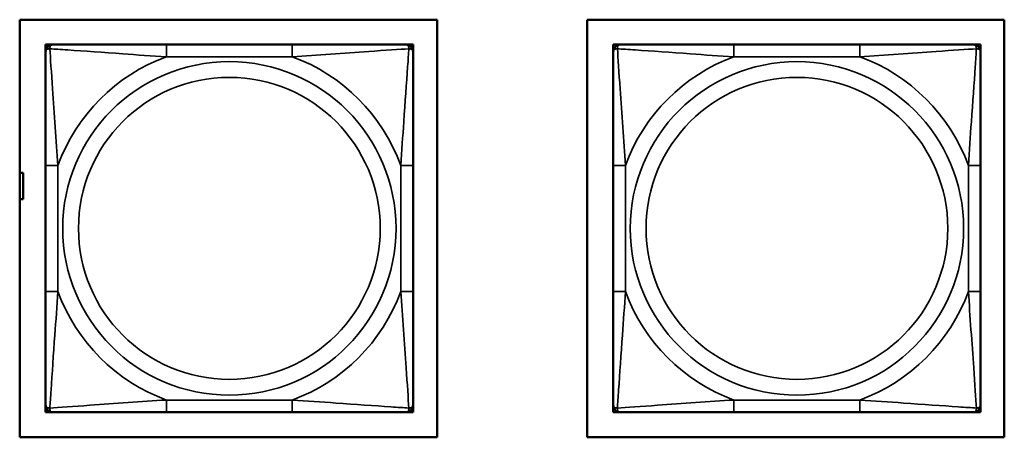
# Model space of a CAD drawing. Header units: inches. Extents: x 1.4 to 53.9, y 1.3 to 58.
# Tile 224 of 227: x 37.034 to 38.616, y 50.975 to 51.646. Entities that reach past the tile are written whole.
import ezdxf

# ---------------------------------------------------------------- set-up
doc = ezdxf.new("R2010")
doc.units = ezdxf.units.IN
doc.header["$MEASUREMENT"] = 0
doc.layers.add('Visible (ANSI)', color=7, linetype='Continuous', lineweight=50)
doc.layers.add('Visible Narrow (ANSI)', color=7, linetype='Continuous', lineweight=35)

msp = doc.modelspace()

# ---------------------------------------------------------------- linework, layer by layer
at = {"layer": 'Visible (ANSI)'}
for p, q in [((37.0341, 50.9754), (37.0341, 51.6459)), ((37.0341, 51.6459), (37.7047, 51.6459)), ((37.7047, 51.6459), (37.7047, 50.9754)), ((37.9457, 51.6459), (38.6162, 51.6459)), ((37.9457, 50.9754), (37.9457, 51.6459)), ((38.6162, 51.6459), (38.6162, 50.9754)), ((37.0757, 51.6061), (37.0816, 51.6061)), ((37.0757, 51.6001), (37.0757, 51.6061)), ((37.0757, 51.5942), (37.0757, 51.6001)), ((37.0816, 51.6061), (37.0875, 51.6061)), ((37.4721, 51.6061), (37.2698, 51.6061)), ((37.6544, 51.6061), (37.6603, 51.6061)), ((37.6603, 51.6061), (37.6662, 51.6061)), ((37.6662, 51.6061), (37.6662, 51.6001)), ((37.6662, 51.6001), (37.6662, 51.5942)), ((37.9877, 51.6061), (37.9995, 51.6061)), ((37.9877, 51.5942), (37.9877, 51.6061)), ((38.3841, 51.6061), (38.1818, 51.6061)), ((38.5664, 51.6061), (38.5782, 51.6061)), ((38.5782, 51.6061), (38.5782, 51.5942)), ((37.0757, 51.4119), (37.0757, 51.2096)), ((37.6662, 51.2096), (37.6662, 51.4119)), ((37.9877, 51.4119), (37.9877, 51.2096)), ((38.5782, 51.2096), (38.5782, 51.4119)), ((37.0341, 51.3999), (37.0397, 51.3999)), ((37.0397, 51.3999), (37.0397, 51.3579)), ((37.0397, 51.3579), (37.0341, 51.3579)), ((37.0757, 51.0214), (37.0757, 51.0273)), ((37.6662, 51.0273), (37.6662, 51.0214)), ((37.9877, 51.0155), (37.9877, 51.0273)), ((38.5782, 51.0273), (38.5782, 51.0155)), ((37.0757, 51.0155), (37.0757, 51.0214)), ((37.0816, 51.0155), (37.0757, 51.0155)), ((37.0875, 51.0155), (37.0816, 51.0155)), ((37.2698, 51.0155), (37.4721, 51.0155)), ((37.6603, 51.0155), (37.6544, 51.0155)), ((37.6662, 51.0155), (37.6603, 51.0155)), ((37.6662, 51.0214), (37.6662, 51.0155)), ((37.9995, 51.0155), (37.9877, 51.0155)), ((38.1818, 51.0155), (38.3841, 51.0155)), ((38.5782, 51.0155), (38.5664, 51.0155)), ((37.7047, 50.9754), (37.0341, 50.9754)), ((38.6162, 50.9754), (37.9457, 50.9754))]:
    msp.add_line(p, q, dxfattribs=at)
for centre, radius, start, end in [((37.0816, 51.6001), 0.00591, 90, 180), ((37.0875, 51.5942), 0.0118, 90, 180), ((37.6544, 51.5942), 0.0118, 0, 90), ((37.6603, 51.6001), 0.00591, 0, 90), ((37.9995, 51.5942), 0.0118, 90, 180), ((38.5664, 51.5942), 0.0118, 0, 90), ((37.0875, 51.0273), 0.0118, 180, 270), ((37.6544, 51.0273), 0.0118, 270, 0), ((37.9995, 51.0273), 0.0118, 180, 270), ((38.5664, 51.0273), 0.0118, 270, 0), ((37.0816, 51.0214), 0.00591, 180, 270), ((37.6603, 51.0214), 0.00591, 270, 0)]:
    msp.add_arc(centre, radius, start, end, dxfattribs=at)
for points, knots in [([(37.0757, 51.5942), (37.0757, 51.5885), (37.0757, 51.576), (37.0757, 51.5608), (37.0757, 51.5374), (37.0757, 51.5082), (37.0757, 51.4792), (37.0757, 51.457), (37.0757, 51.4343), (37.0757, 51.4119)], [-0.7968224, -0.7968224, -0.7968224, -0.7968224, -0.6514613, -0.6514613, -0.6514613, -0.427691, -0.427691, -0.427691, -0.2569517, -0.2569517, -0.2569517, -0.2569517]), ([(37.2698, 51.6061), (37.2462, 51.6061), (37.2222, 51.6061), (37.1988, 51.6061), (37.1681, 51.6061), (37.1373, 51.6061), (37.114, 51.6061), (37.102, 51.6061), (37.0924, 51.6061), (37.0875, 51.6061)], [0.2569537, 0.2569537, 0.2569537, 0.2569537, 0.4371919, 0.4371919, 0.4371919, 0.6739428, 0.6739428, 0.6739428, 0.7963818, 0.7963818, 0.7963818, 0.7963818]), ([(37.6544, 51.6061), (37.6487, 51.6061), (37.6362, 51.6061), (37.621, 51.6061), (37.5976, 51.6061), (37.5684, 51.6061), (37.5394, 51.6061), (37.5172, 51.6061), (37.4945, 51.6061), (37.4721, 51.6061)], [-0.7968224, -0.7968224, -0.7968224, -0.7968224, -0.6514613, -0.6514613, -0.6514613, -0.427691, -0.427691, -0.427691, -0.2569517, -0.2569517, -0.2569517, -0.2569517]), ([(37.6662, 51.4119), (37.6662, 51.4356), (37.6662, 51.4596), (37.6662, 51.4829), (37.6662, 51.5136), (37.6662, 51.5445), (37.6662, 51.5677), (37.6662, 51.5798), (37.6662, 51.5894), (37.6662, 51.5942)], [0.2569537, 0.2569537, 0.2569537, 0.2569537, 0.4371919, 0.4371919, 0.4371919, 0.6739428, 0.6739428, 0.6739428, 0.7963818, 0.7963818, 0.7963818, 0.7963818]), ([(37.9877, 51.5942), (37.9877, 51.5885), (37.9877, 51.576), (37.9877, 51.5608), (37.9877, 51.5374), (37.9877, 51.5082), (37.9877, 51.4792), (37.9877, 51.457), (37.9877, 51.4343), (37.9877, 51.4119)], [-0.7968224, -0.7968224, -0.7968224, -0.7968224, -0.6514613, -0.6514613, -0.6514613, -0.427691, -0.427691, -0.427691, -0.2569517, -0.2569517, -0.2569517, -0.2569517]), ([(38.1818, 51.6061), (38.1582, 51.6061), (38.1342, 51.6061), (38.1108, 51.6061), (38.0801, 51.6061), (38.0493, 51.6061), (38.026, 51.6061), (38.014, 51.6061), (38.0044, 51.6061), (37.9995, 51.6061)], [0.2569537, 0.2569537, 0.2569537, 0.2569537, 0.4371919, 0.4371919, 0.4371919, 0.6739428, 0.6739428, 0.6739428, 0.7963818, 0.7963818, 0.7963818, 0.7963818]), ([(38.5664, 51.6061), (38.5607, 51.6061), (38.5482, 51.6061), (38.533, 51.6061), (38.5096, 51.6061), (38.4804, 51.6061), (38.4514, 51.6061), (38.4292, 51.6061), (38.4065, 51.6061), (38.3841, 51.6061)], [-0.7968224, -0.7968224, -0.7968224, -0.7968224, -0.6514613, -0.6514613, -0.6514613, -0.427691, -0.427691, -0.427691, -0.2569517, -0.2569517, -0.2569517, -0.2569517]), ([(38.5782, 51.4119), (38.5782, 51.4356), (38.5782, 51.4596), (38.5782, 51.4829), (38.5782, 51.5136), (38.5782, 51.5445), (38.5782, 51.5677), (38.5782, 51.5798), (38.5782, 51.5894), (38.5782, 51.5942)], [0.2569537, 0.2569537, 0.2569537, 0.2569537, 0.4371919, 0.4371919, 0.4371919, 0.6739428, 0.6739428, 0.6739428, 0.7963818, 0.7963818, 0.7963818, 0.7963818]), ([(37.0757, 51.2096), (37.0757, 51.186), (37.0757, 51.162), (37.0757, 51.1386), (37.0757, 51.1079), (37.0757, 51.0771), (37.0757, 51.0538), (37.0757, 51.0418), (37.0757, 51.0322), (37.0757, 51.0273)], [0.2569537, 0.2569537, 0.2569537, 0.2569537, 0.4371919, 0.4371919, 0.4371919, 0.6739428, 0.6739428, 0.6739428, 0.7963818, 0.7963818, 0.7963818, 0.7963818]), ([(37.6662, 51.0273), (37.6662, 51.033), (37.6662, 51.0455), (37.6662, 51.0608), (37.6662, 51.0842), (37.6662, 51.1133), (37.6662, 51.1424), (37.6662, 51.1646), (37.6662, 51.1872), (37.6662, 51.2096)], [-0.7968224, -0.7968224, -0.7968224, -0.7968224, -0.6514613, -0.6514613, -0.6514613, -0.427691, -0.427691, -0.427691, -0.2569517, -0.2569517, -0.2569517, -0.2569517]), ([(37.9877, 51.2096), (37.9877, 51.186), (37.9877, 51.162), (37.9877, 51.1386), (37.9877, 51.1079), (37.9877, 51.0771), (37.9877, 51.0538), (37.9877, 51.0418), (37.9877, 51.0322), (37.9877, 51.0273)], [0.2569537, 0.2569537, 0.2569537, 0.2569537, 0.4371919, 0.4371919, 0.4371919, 0.6739428, 0.6739428, 0.6739428, 0.7963818, 0.7963818, 0.7963818, 0.7963818]), ([(38.5782, 51.0273), (38.5782, 51.033), (38.5782, 51.0455), (38.5782, 51.0608), (38.5782, 51.0842), (38.5782, 51.1133), (38.5782, 51.1424), (38.5782, 51.1646), (38.5782, 51.1872), (38.5782, 51.2096)], [-0.7968224, -0.7968224, -0.7968224, -0.7968224, -0.6514613, -0.6514613, -0.6514613, -0.427691, -0.427691, -0.427691, -0.2569517, -0.2569517, -0.2569517, -0.2569517]), ([(37.0875, 51.0155), (37.0932, 51.0155), (37.1057, 51.0155), (37.1209, 51.0155), (37.1444, 51.0155), (37.1735, 51.0155), (37.2026, 51.0155), (37.2248, 51.0155), (37.2474, 51.0155), (37.2698, 51.0155)], [-0.7968224, -0.7968224, -0.7968224, -0.7968224, -0.6514613, -0.6514613, -0.6514613, -0.427691, -0.427691, -0.427691, -0.2569517, -0.2569517, -0.2569517, -0.2569517]), ([(37.4721, 51.0155), (37.4958, 51.0155), (37.5198, 51.0155), (37.5431, 51.0155), (37.5738, 51.0155), (37.6047, 51.0155), (37.6279, 51.0155), (37.64, 51.0155), (37.6496, 51.0155), (37.6544, 51.0155)], [0.2569537, 0.2569537, 0.2569537, 0.2569537, 0.4371919, 0.4371919, 0.4371919, 0.6739428, 0.6739428, 0.6739428, 0.7963818, 0.7963818, 0.7963818, 0.7963818]), ([(37.9995, 51.0155), (38.0052, 51.0155), (38.0177, 51.0155), (38.0329, 51.0155), (38.0564, 51.0155), (38.0855, 51.0155), (38.1146, 51.0155), (38.1368, 51.0155), (38.1594, 51.0155), (38.1818, 51.0155)], [-0.7968224, -0.7968224, -0.7968224, -0.7968224, -0.6514613, -0.6514613, -0.6514613, -0.427691, -0.427691, -0.427691, -0.2569517, -0.2569517, -0.2569517, -0.2569517]), ([(38.3841, 51.0155), (38.4078, 51.0155), (38.4318, 51.0155), (38.4551, 51.0155), (38.4858, 51.0155), (38.5167, 51.0155), (38.5399, 51.0155), (38.552, 51.0155), (38.5616, 51.0155), (38.5664, 51.0155)], [0.2569537, 0.2569537, 0.2569537, 0.2569537, 0.4371919, 0.4371919, 0.4371919, 0.6739428, 0.6739428, 0.6739428, 0.7963818, 0.7963818, 0.7963818, 0.7963818])]:
    msp.add_open_spline(points, degree=3, knots=knots, dxfattribs=at)
at = {"layer": 'Visible Narrow (ANSI)'}
for p, q in [((37.2698, 51.6061), (37.2698, 51.5864)), ((37.4721, 51.6061), (37.4721, 51.5864)), ((38.1818, 51.6061), (38.1818, 51.5864)), ((38.3841, 51.6061), (38.3841, 51.5864)), ((37.2698, 51.5864), (37.4721, 51.5864)), ((38.1818, 51.5864), (38.3841, 51.5864)), ((37.0757, 51.4119), (37.0954, 51.4119)), ((37.0954, 51.2096), (37.0954, 51.4119)), ((37.6466, 51.4119), (37.6466, 51.2096)), ((37.6662, 51.4119), (37.6466, 51.4119)), ((37.9877, 51.4119), (38.0074, 51.4119)), ((38.0074, 51.2096), (38.0074, 51.4119)), ((38.5586, 51.4119), (38.5586, 51.2096)), ((38.5782, 51.4119), (38.5586, 51.4119)), ((37.0757, 51.2096), (37.0954, 51.2096)), ((37.6662, 51.2096), (37.6466, 51.2096)), ((37.9877, 51.2096), (38.0074, 51.2096)), ((38.5782, 51.2096), (38.5586, 51.2096)), ((37.4721, 51.0352), (37.2698, 51.0352)), ((37.2698, 51.0155), (37.2698, 51.0352)), ((37.4721, 51.0155), (37.4721, 51.0352)), ((38.3841, 51.0352), (38.1818, 51.0352)), ((38.1818, 51.0155), (38.1818, 51.0352)), ((38.3841, 51.0155), (38.3841, 51.0352))]:
    msp.add_line(p, q, dxfattribs=at)
for centre, radius in [((37.371, 51.3108), 0.2678), ((38.283, 51.3108), 0.2678), ((37.371, 51.3108), 0.2424), ((38.283, 51.3108), 0.2424)]:
    msp.add_circle(centre, radius, dxfattribs=at)
for centre, start, end in [((37.371, 51.3108), 110.1547, 159.8453), ((37.371, 51.3108), 20.1547, 69.8453), ((38.283, 51.3108), 110.1547, 159.8453), ((38.283, 51.3108), 20.1547, 69.8453), ((37.371, 51.3108), 200.1547, 249.8453), ((37.371, 51.3108), 290.1547, 339.8453), ((38.283, 51.3108), 200.1547, 249.8453), ((38.283, 51.3108), 290.1547, 339.8453)]:
    msp.add_arc(centre, 0.2936, start, end, dxfattribs=at)
for points, knots in [([(37.0757, 51.5942), (37.0757, 51.5948), (37.0758, 51.5953), (37.076, 51.5962), (37.0762, 51.5966), (37.0766, 51.5971), (37.0768, 51.5973), (37.0771, 51.5977), (37.0772, 51.5978), (37.0776, 51.5981), (37.0779, 51.5983), (37.0788, 51.5987), (37.0795, 51.5989), (37.081, 51.5992), (37.0817, 51.5992), (37.0826, 51.5992)], [-0.0532704, -0.0532704, -0.0532704, -0.0532704, -0.04377373, -0.04377373, -0.03521335, -0.03521335, -0.02986312, -0.02986312, -0.02651922, -0.02651922, -0.01983142, -0.01983142, -0.00913095, -0.00913095, 0.00023197, 0.00023197, 0.00023197, 0.00023197]), ([(37.0826, 51.5992), (37.0825, 51.6), (37.0826, 51.6008), (37.0828, 51.6022), (37.083, 51.6029), (37.0835, 51.6038), (37.0837, 51.6041), (37.084, 51.6046), (37.0841, 51.6047), (37.0844, 51.605), (37.0846, 51.6052), (37.0852, 51.6056), (37.0856, 51.6057), (37.0865, 51.606), (37.087, 51.6061), (37.0875, 51.6061)], [-0.00023197, -0.00023197, -0.00023197, -0.00023197, 0.00913095, 0.00913095, 0.01983142, 0.01983142, 0.02651922, 0.02651922, 0.02986312, 0.02986312, 0.03521335, 0.03521335, 0.04377373, 0.04377373, 0.0532704, 0.0532704, 0.0532704, 0.0532704]), ([(37.0826, 51.5992), (37.0902, 51.5987), (37.1002, 51.5981), (37.1373, 51.5956), (37.169, 51.5933), (37.2232, 51.5894), (37.2465, 51.5878), (37.2698, 51.5864)], [-0.7478145, -0.7478145, -0.7478145, -0.7478145, -0.6493253, -0.6493253, -0.427691, -0.427691, -0.2569537, -0.2569537, -0.2569537, -0.2569537]), ([(37.0954, 51.4119), (37.093, 51.4524), (37.0897, 51.4948), (37.0851, 51.5604), (37.0835, 51.5848), (37.0826, 51.5992)], [0.2569517, 0.2569517, 0.2569517, 0.2569517, 0.5559983, 0.5559983, 0.7482818, 0.7482818, 0.7482818, 0.7482818]), ([(37.4721, 51.5864), (37.5126, 51.5888), (37.555, 51.5921), (37.6206, 51.5967), (37.645, 51.5983), (37.6594, 51.5992)], [0.2569517, 0.2569517, 0.2569517, 0.2569517, 0.5559983, 0.5559983, 0.7482818, 0.7482818, 0.7482818, 0.7482818]), ([(37.6594, 51.5992), (37.6589, 51.5915), (37.6583, 51.5815), (37.6558, 51.5445), (37.6535, 51.5128), (37.6496, 51.4585), (37.648, 51.4353), (37.6466, 51.4119)], [-0.7478145, -0.7478145, -0.7478145, -0.7478145, -0.6493253, -0.6493253, -0.427691, -0.427691, -0.2569537, -0.2569537, -0.2569537, -0.2569537]), ([(37.6544, 51.6061), (37.655, 51.6061), (37.6555, 51.606), (37.6564, 51.6057), (37.6568, 51.6056), (37.6573, 51.6052), (37.6575, 51.605), (37.6579, 51.6047), (37.658, 51.6046), (37.6583, 51.6041), (37.6585, 51.6038), (37.6589, 51.6029), (37.6591, 51.6022), (37.6594, 51.6008), (37.6594, 51.6), (37.6594, 51.5992)], [-0.0532704, -0.0532704, -0.0532704, -0.0532704, -0.04377373, -0.04377373, -0.03521335, -0.03521335, -0.02986312, -0.02986312, -0.02651922, -0.02651922, -0.01983142, -0.01983142, -0.00913095, -0.00913095, 0.00023197, 0.00023197, 0.00023197, 0.00023197]), ([(37.6594, 51.5992), (37.6602, 51.5992), (37.661, 51.5992), (37.6624, 51.5989), (37.6631, 51.5987), (37.664, 51.5983), (37.6643, 51.5981), (37.6648, 51.5978), (37.6649, 51.5977), (37.6652, 51.5973), (37.6654, 51.5971), (37.6657, 51.5966), (37.6659, 51.5962), (37.6662, 51.5953), (37.6662, 51.5948), (37.6662, 51.5942)], [-0.00023197, -0.00023197, -0.00023197, -0.00023197, 0.00913095, 0.00913095, 0.01983142, 0.01983142, 0.02651922, 0.02651922, 0.02986312, 0.02986312, 0.03521335, 0.03521335, 0.04377373, 0.04377373, 0.0532704, 0.0532704, 0.0532704, 0.0532704]), ([(37.9877, 51.5942), (37.9877, 51.5948), (37.9878, 51.5953), (37.988, 51.5962), (37.9882, 51.5966), (37.9886, 51.5971), (37.9888, 51.5973), (37.9891, 51.5977), (37.9892, 51.5978), (37.9896, 51.5981), (37.9899, 51.5983), (37.9908, 51.5987), (37.9915, 51.5989), (37.993, 51.5992), (37.9937, 51.5992), (37.9946, 51.5992)], [-0.0532704, -0.0532704, -0.0532704, -0.0532704, -0.04377373, -0.04377373, -0.03521335, -0.03521335, -0.02986312, -0.02986312, -0.02651922, -0.02651922, -0.01983142, -0.01983142, -0.00913095, -0.00913095, 0.00023197, 0.00023197, 0.00023197, 0.00023197]), ([(37.9946, 51.5992), (37.9945, 51.6), (37.9946, 51.6008), (37.9948, 51.6022), (37.995, 51.6029), (37.9955, 51.6038), (37.9957, 51.6041), (37.996, 51.6046), (37.9961, 51.6047), (37.9964, 51.605), (37.9966, 51.6052), (37.9972, 51.6056), (37.9976, 51.6057), (37.9985, 51.606), (37.999, 51.6061), (37.9995, 51.6061)], [-0.00023197, -0.00023197, -0.00023197, -0.00023197, 0.00913095, 0.00913095, 0.01983142, 0.01983142, 0.02651922, 0.02651922, 0.02986312, 0.02986312, 0.03521335, 0.03521335, 0.04377373, 0.04377373, 0.0532704, 0.0532704, 0.0532704, 0.0532704]), ([(37.9946, 51.5992), (38.0022, 51.5987), (38.0122, 51.5981), (38.0493, 51.5956), (38.081, 51.5933), (38.1352, 51.5894), (38.1585, 51.5878), (38.1818, 51.5864)], [-0.7478145, -0.7478145, -0.7478145, -0.7478145, -0.6493253, -0.6493253, -0.427691, -0.427691, -0.2569537, -0.2569537, -0.2569537, -0.2569537]), ([(38.0074, 51.4119), (38.005, 51.4524), (38.0017, 51.4948), (37.9971, 51.5604), (37.9955, 51.5848), (37.9946, 51.5992)], [0.2569517, 0.2569517, 0.2569517, 0.2569517, 0.5559983, 0.5559983, 0.7482818, 0.7482818, 0.7482818, 0.7482818]), ([(38.3841, 51.5864), (38.4246, 51.5888), (38.467, 51.5921), (38.5326, 51.5967), (38.557, 51.5983), (38.5714, 51.5992)], [0.2569517, 0.2569517, 0.2569517, 0.2569517, 0.5559983, 0.5559983, 0.7482818, 0.7482818, 0.7482818, 0.7482818]), ([(38.5714, 51.5992), (38.5709, 51.5915), (38.5703, 51.5815), (38.5678, 51.5445), (38.5655, 51.5128), (38.5616, 51.4585), (38.56, 51.4353), (38.5586, 51.4119)], [-0.7478145, -0.7478145, -0.7478145, -0.7478145, -0.6493253, -0.6493253, -0.427691, -0.427691, -0.2569537, -0.2569537, -0.2569537, -0.2569537]), ([(38.5664, 51.6061), (38.567, 51.6061), (38.5675, 51.606), (38.5684, 51.6057), (38.5688, 51.6056), (38.5693, 51.6052), (38.5695, 51.605), (38.5699, 51.6047), (38.57, 51.6046), (38.5703, 51.6041), (38.5705, 51.6038), (38.5709, 51.6029), (38.5711, 51.6022), (38.5714, 51.6008), (38.5714, 51.6), (38.5714, 51.5992)], [-0.0532704, -0.0532704, -0.0532704, -0.0532704, -0.04377373, -0.04377373, -0.03521335, -0.03521335, -0.02986312, -0.02986312, -0.02651922, -0.02651922, -0.01983142, -0.01983142, -0.00913095, -0.00913095, 0.00023197, 0.00023197, 0.00023197, 0.00023197]), ([(38.5714, 51.5992), (38.5722, 51.5992), (38.573, 51.5992), (38.5744, 51.5989), (38.5751, 51.5987), (38.576, 51.5983), (38.5763, 51.5981), (38.5768, 51.5978), (38.5769, 51.5977), (38.5772, 51.5973), (38.5774, 51.5971), (38.5777, 51.5966), (38.5779, 51.5962), (38.5782, 51.5953), (38.5782, 51.5948), (38.5782, 51.5942)], [-0.00023197, -0.00023197, -0.00023197, -0.00023197, 0.00913095, 0.00913095, 0.01983142, 0.01983142, 0.02651922, 0.02651922, 0.02986312, 0.02986312, 0.03521335, 0.03521335, 0.04377373, 0.04377373, 0.0532704, 0.0532704, 0.0532704, 0.0532704]), ([(37.0826, 51.0224), (37.083, 51.03), (37.0837, 51.04), (37.0862, 51.0771), (37.0884, 51.1088), (37.0923, 51.163), (37.094, 51.1863), (37.0954, 51.2096)], [-0.7478145, -0.7478145, -0.7478145, -0.7478145, -0.6493253, -0.6493253, -0.427691, -0.427691, -0.2569537, -0.2569537, -0.2569537, -0.2569537]), ([(37.6466, 51.2096), (37.649, 51.1692), (37.6523, 51.1268), (37.6569, 51.0611), (37.6585, 51.0367), (37.6594, 51.0224)], [0.2569517, 0.2569517, 0.2569517, 0.2569517, 0.5559983, 0.5559983, 0.7482818, 0.7482818, 0.7482818, 0.7482818]), ([(37.9946, 51.0224), (37.995, 51.03), (37.9957, 51.04), (37.9982, 51.0771), (38.0004, 51.1088), (38.0043, 51.163), (38.006, 51.1863), (38.0074, 51.2096)], [-0.7478145, -0.7478145, -0.7478145, -0.7478145, -0.6493253, -0.6493253, -0.427691, -0.427691, -0.2569537, -0.2569537, -0.2569537, -0.2569537]), ([(38.5586, 51.2096), (38.561, 51.1692), (38.5643, 51.1268), (38.5689, 51.0611), (38.5705, 51.0367), (38.5714, 51.0224)], [0.2569517, 0.2569517, 0.2569517, 0.2569517, 0.5559983, 0.5559983, 0.7482818, 0.7482818, 0.7482818, 0.7482818]), ([(37.0826, 51.0224), (37.0817, 51.0223), (37.081, 51.0224), (37.0795, 51.0226), (37.0788, 51.0228), (37.0779, 51.0233), (37.0776, 51.0235), (37.0772, 51.0238), (37.0771, 51.0239), (37.0768, 51.0242), (37.0766, 51.0244), (37.0762, 51.025), (37.076, 51.0254), (37.0758, 51.0263), (37.0757, 51.0268), (37.0757, 51.0273)], [-0.00023197, -0.00023197, -0.00023197, -0.00023197, 0.00913095, 0.00913095, 0.01983142, 0.01983142, 0.02651922, 0.02651922, 0.02986312, 0.02986312, 0.03521335, 0.03521335, 0.04377373, 0.04377373, 0.0532704, 0.0532704, 0.0532704, 0.0532704]), ([(37.2698, 51.0352), (37.2294, 51.0328), (37.187, 51.0295), (37.1213, 51.0249), (37.0969, 51.0233), (37.0826, 51.0224)], [0.2569517, 0.2569517, 0.2569517, 0.2569517, 0.5559983, 0.5559983, 0.7482818, 0.7482818, 0.7482818, 0.7482818]), ([(37.6594, 51.0224), (37.6517, 51.0228), (37.6417, 51.0235), (37.6047, 51.026), (37.573, 51.0282), (37.5187, 51.0321), (37.4955, 51.0338), (37.4721, 51.0352)], [-0.7478145, -0.7478145, -0.7478145, -0.7478145, -0.6493253, -0.6493253, -0.427691, -0.427691, -0.2569537, -0.2569537, -0.2569537, -0.2569537]), ([(37.6662, 51.0273), (37.6662, 51.0268), (37.6662, 51.0263), (37.6659, 51.0254), (37.6657, 51.025), (37.6654, 51.0244), (37.6652, 51.0242), (37.6649, 51.0239), (37.6648, 51.0238), (37.6643, 51.0235), (37.664, 51.0233), (37.6631, 51.0228), (37.6624, 51.0226), (37.661, 51.0224), (37.6602, 51.0223), (37.6594, 51.0224)], [-0.0532704, -0.0532704, -0.0532704, -0.0532704, -0.04377373, -0.04377373, -0.03521335, -0.03521335, -0.02986312, -0.02986312, -0.02651922, -0.02651922, -0.01983142, -0.01983142, -0.00913095, -0.00913095, 0.00023197, 0.00023197, 0.00023197, 0.00023197]), ([(37.9946, 51.0224), (37.9937, 51.0223), (37.993, 51.0224), (37.9915, 51.0226), (37.9908, 51.0228), (37.9899, 51.0233), (37.9896, 51.0235), (37.9892, 51.0238), (37.9891, 51.0239), (37.9888, 51.0242), (37.9886, 51.0244), (37.9882, 51.025), (37.988, 51.0254), (37.9878, 51.0263), (37.9877, 51.0268), (37.9877, 51.0273)], [-0.00023197, -0.00023197, -0.00023197, -0.00023197, 0.00913095, 0.00913095, 0.01983142, 0.01983142, 0.02651922, 0.02651922, 0.02986312, 0.02986312, 0.03521335, 0.03521335, 0.04377373, 0.04377373, 0.0532704, 0.0532704, 0.0532704, 0.0532704]), ([(38.1818, 51.0352), (38.1414, 51.0328), (38.099, 51.0295), (38.0333, 51.0249), (38.0089, 51.0233), (37.9946, 51.0224)], [0.2569517, 0.2569517, 0.2569517, 0.2569517, 0.5559983, 0.5559983, 0.7482818, 0.7482818, 0.7482818, 0.7482818]), ([(38.5714, 51.0224), (38.5637, 51.0228), (38.5537, 51.0235), (38.5167, 51.026), (38.485, 51.0282), (38.4307, 51.0321), (38.4075, 51.0338), (38.3841, 51.0352)], [-0.7478145, -0.7478145, -0.7478145, -0.7478145, -0.6493253, -0.6493253, -0.427691, -0.427691, -0.2569537, -0.2569537, -0.2569537, -0.2569537]), ([(38.5782, 51.0273), (38.5782, 51.0268), (38.5782, 51.0263), (38.5779, 51.0254), (38.5777, 51.025), (38.5774, 51.0244), (38.5772, 51.0242), (38.5769, 51.0239), (38.5768, 51.0238), (38.5763, 51.0235), (38.576, 51.0233), (38.5751, 51.0228), (38.5744, 51.0226), (38.573, 51.0224), (38.5722, 51.0223), (38.5714, 51.0224)], [-0.0532704, -0.0532704, -0.0532704, -0.0532704, -0.04377373, -0.04377373, -0.03521335, -0.03521335, -0.02986312, -0.02986312, -0.02651922, -0.02651922, -0.01983142, -0.01983142, -0.00913095, -0.00913095, 0.00023197, 0.00023197, 0.00023197, 0.00023197]), ([(37.0875, 51.0155), (37.087, 51.0155), (37.0865, 51.0156), (37.0856, 51.0158), (37.0852, 51.016), (37.0846, 51.0164), (37.0844, 51.0166), (37.0841, 51.0169), (37.084, 51.017), (37.0837, 51.0174), (37.0835, 51.0177), (37.083, 51.0186), (37.0828, 51.0193), (37.0826, 51.0208), (37.0825, 51.0215), (37.0826, 51.0224)], [-0.0532704, -0.0532704, -0.0532704, -0.0532704, -0.04377373, -0.04377373, -0.03521335, -0.03521335, -0.02986312, -0.02986312, -0.02651922, -0.02651922, -0.01983142, -0.01983142, -0.00913095, -0.00913095, 0.00023197, 0.00023197, 0.00023197, 0.00023197]), ([(37.6594, 51.0224), (37.6594, 51.0215), (37.6594, 51.0208), (37.6591, 51.0193), (37.6589, 51.0186), (37.6585, 51.0177), (37.6583, 51.0174), (37.658, 51.017), (37.6579, 51.0169), (37.6575, 51.0166), (37.6573, 51.0164), (37.6568, 51.016), (37.6564, 51.0158), (37.6555, 51.0156), (37.655, 51.0155), (37.6544, 51.0155)], [-0.00023197, -0.00023197, -0.00023197, -0.00023197, 0.00913095, 0.00913095, 0.01983142, 0.01983142, 0.02651922, 0.02651922, 0.02986312, 0.02986312, 0.03521335, 0.03521335, 0.04377373, 0.04377373, 0.0532704, 0.0532704, 0.0532704, 0.0532704]), ([(37.9995, 51.0155), (37.999, 51.0155), (37.9985, 51.0156), (37.9976, 51.0158), (37.9972, 51.016), (37.9966, 51.0164), (37.9964, 51.0166), (37.9961, 51.0169), (37.996, 51.017), (37.9957, 51.0174), (37.9955, 51.0177), (37.995, 51.0186), (37.9948, 51.0193), (37.9946, 51.0208), (37.9945, 51.0215), (37.9946, 51.0224)], [-0.0532704, -0.0532704, -0.0532704, -0.0532704, -0.04377373, -0.04377373, -0.03521335, -0.03521335, -0.02986312, -0.02986312, -0.02651922, -0.02651922, -0.01983142, -0.01983142, -0.00913095, -0.00913095, 0.00023197, 0.00023197, 0.00023197, 0.00023197]), ([(38.5714, 51.0224), (38.5714, 51.0215), (38.5714, 51.0208), (38.5711, 51.0193), (38.5709, 51.0186), (38.5705, 51.0177), (38.5703, 51.0174), (38.57, 51.017), (38.5699, 51.0169), (38.5695, 51.0166), (38.5693, 51.0164), (38.5688, 51.016), (38.5684, 51.0158), (38.5675, 51.0156), (38.567, 51.0155), (38.5664, 51.0155)], [-0.00023197, -0.00023197, -0.00023197, -0.00023197, 0.00913095, 0.00913095, 0.01983142, 0.01983142, 0.02651922, 0.02651922, 0.02986312, 0.02986312, 0.03521335, 0.03521335, 0.04377373, 0.04377373, 0.0532704, 0.0532704, 0.0532704, 0.0532704])]:
    msp.add_open_spline(points, degree=3, knots=knots, dxfattribs=at)

doc.saveas('drawing.dxf')
